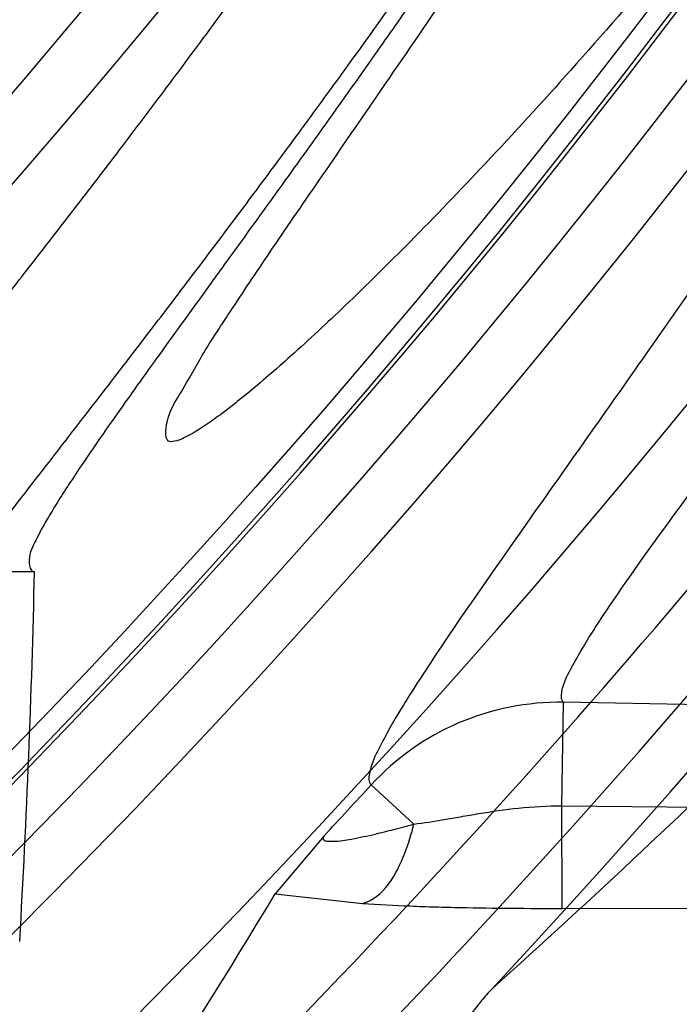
# Model space of a CAD drawing. Header units: millimetres. Extents: x 0 to 297, y 0 to 210.
# Tile 31 of 256: x 141.6866 to 141.7331, y 90.4226 to 90.492. Entities that reach past the tile are written whole.
import ezdxf

# ---------------------------------------------------------------- set-up
doc = ezdxf.new("R2010")
doc.units = ezdxf.units.MM
doc.header["$LTSCALE"] = 16.335
doc.layers.get('0').update_dxf_attribs({"linetype": 'CONTINUOUS'})
for name, color, linetype in [('01_GLOBAL', 7, 'CONTINUOUS'), ('INTFCLR_1', 7, 'CONTINUOUS'), ('INTFCLR_144815', 7, 'CONTINUOUS')]:
    doc.layers.add(name, color=color, linetype=linetype)

msp = doc.modelspace()

# ---------------------------------------------------------------- linework, layer by layer
at = {"color": 7, "linetype": 'Continuous'}
msp.add_circle((142.5788034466, 92.2083412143), 3.42, dxfattribs=at)
at = {"color": 9, "linetype": 'Continuous'}
msp.add_arc((142.5788034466, 92.2083412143), 3.3761688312, 182.9674534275, 267.0325465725, dxfattribs=at)
at = {"layer": '01_GLOBAL', "color": 7, "linetype": 'Continuous'}
msp.add_circle((142.5788034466, 92.2083412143), 3.465, dxfattribs=at)
at = {"layer": 'INTFCLR_1', "color": 6, "linetype": 'Continuous'}
for radius in [0.5431065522, 0.5161422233]:
    msp.add_arc((141.273551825, 90.84008959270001), radius, 270, 90.00000002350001, dxfattribs=at)
for points, knots in [([(141.6277114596, 91.22708959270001), (141.62722335, 91.22708959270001), (141.6272941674, 91.2251154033), (141.6286240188, 91.2237135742), (141.6303773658, 91.2209404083), (141.6330579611, 91.2176754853), (141.636536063, 91.21338186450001), (141.6409148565, 91.2081556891), (141.6460561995, 91.2020006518), (141.6515635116, 91.19533394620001), (141.6570035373, 91.1886267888), (141.6620669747, 91.18224014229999), (141.6667156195, 91.1762455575), (141.6709428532, 91.17066993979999), (141.6747632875, 91.16552206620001), (141.678203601, 91.1607902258), (141.6812975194, 91.15645408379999), (141.684076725, 91.1524886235), (141.6865629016, 91.14888322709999), (141.6887839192, 91.1456142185), (141.6907670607, 91.14265455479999), (141.6925435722, 91.139969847), (141.6941233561, 91.1375556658), (141.6955259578, 91.1353899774), (141.6967707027, 91.1334503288), (141.6978866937, 91.13169669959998), (141.6988796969, 91.1301244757), (141.6997620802, 91.12871811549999), (141.7005836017, 91.12740101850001), (141.7014128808, 91.12606327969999), (141.7023097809, 91.1246072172), (141.7032931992, 91.12299941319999), (141.7043734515, 91.121219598), (141.7055619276, 91.1192446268), (141.706875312, 91.1170411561), (141.7083246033, 91.11458304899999), (141.7099237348, 91.11183694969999), (141.7116817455, 91.10877663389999), (141.7136163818, 91.10535704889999), (141.7157436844, 91.1015316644), (141.7180830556, 91.0972414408), (141.7206593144, 91.0924115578), (141.7234900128, 91.0869698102), (141.726590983, 91.0808326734), (141.7299816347, 91.0738979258), (141.7336899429, 91.06602274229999), (141.7377398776, 91.05703497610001), (141.7421529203, 91.0467148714), (141.7469453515, 91.0347982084), (141.7521299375, 91.02090744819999), (141.7576364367, 91.0047235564), (141.7631009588, 90.9866925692), (141.7681397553, 90.9675743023), (141.7724835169, 90.948235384), (141.7760959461, 90.928843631), (141.7789762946, 90.9094758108), (141.7811396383, 90.8901288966), (141.78259316, 90.8708485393), (141.7833500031, 90.85161596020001), (141.7834187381, 90.8324615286), (141.782807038, 90.8133676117), (141.7815194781, 90.7943366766), (141.7795595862, 90.7753839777), (141.7769236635, 90.75647136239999), (141.7736112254, 90.7376240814), (141.7696058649, 90.7188012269), (141.7649044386, 90.700026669), (141.7595680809, 90.6815608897), (141.7539109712, 90.6643011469), (141.7483372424, 90.6489785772), (141.7431614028, 90.6358921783), (141.7384031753, 90.6246472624), (141.7340415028, 90.6149110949), (141.7300563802, 90.60642995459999), (141.7264192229, 90.5989959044), (141.7231040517, 90.5924542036), (141.7200858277, 90.5866790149), (141.7173473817, 90.581575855), (141.7148681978, 90.57706222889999), (141.7126227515, 90.5730569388), (141.7105887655, 90.5694929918), (141.7087453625, 90.56631374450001), (141.7070795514, 90.563481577), (141.705579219, 90.560962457), (141.7042282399, 90.55871863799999), (141.7030062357, 90.55670860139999), (141.701896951, 90.554899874), (141.7008702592, 90.5532389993), (141.6998448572, 90.5515926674), (141.698741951, 90.54983502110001), (141.697495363, 90.547864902), (141.6960930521, 90.5456696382), (141.6945138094, 90.5432229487), (141.6927331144, 90.5404962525), (141.6907308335, 90.5374685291), (141.6884841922, 90.5341192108), (141.6859642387, 90.5304209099), (141.6831423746, 90.52634758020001), (141.6799866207, 90.5218758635), (141.6764721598, 90.51699345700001), (141.6725652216, 90.5116795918), (141.668231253, 90.50591584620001), (141.6634587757, 90.49971750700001), (141.6582464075, 90.493104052), (141.6526341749, 90.48615232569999), (141.646910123, 90.4792048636), (141.6415439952, 90.4727739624), (141.6369559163, 90.4673043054), (141.633315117, 90.4628207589), (141.6305101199, 90.4594209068), (141.6286771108, 90.45653647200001), (141.6273060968, 90.45510292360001), (141.6272194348, 90.45308959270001), (141.6277114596, 90.45308959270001)], [0, 0, 0, 0, 0.0017146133, 0.0041239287, 0.0077631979, 0.0127375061, 0.019147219, 0.0271011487, 0.0367138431, 0.0473099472, 0.0574795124, 0.0670486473, 0.07593967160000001, 0.0841262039, 0.0916267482, 0.0984583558, 0.1046766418, 0.1103381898, 0.1154683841, 0.1200606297, 0.1242209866, 0.1279830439, 0.1313690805, 0.1343557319, 0.1370466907, 0.1394649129, 0.141657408, 0.1435788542, 0.1452969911, 0.147110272, 0.1491076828, 0.1513042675, 0.1537308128, 0.1564212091, 0.1594011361, 0.1627417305, 0.1664450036, 0.1705638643, 0.1751393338, 0.1802462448, 0.1859394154, 0.1923045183, 0.1994748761, 0.2074861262, 0.2164579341, 0.2265900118, 0.2380620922, 0.2510852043, 0.2660147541, 0.2831767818, 0.3031618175, 0.3260557, 0.3493456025, 0.3725974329, 0.3956655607, 0.4186206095, 0.4413650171, 0.4640353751, 0.4865253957, 0.5089623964, 0.531306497, 0.5536180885, 0.5759523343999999, 0.598223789, 0.6206818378, 0.6431588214, 0.6658101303, 0.6886542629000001, 0.710664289, 0.7296002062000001, 0.7459208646, 0.7600932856, 0.7724882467, 0.7833944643, 0.793008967, 0.8015592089, 0.8091555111, 0.8158987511, 0.8219029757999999, 0.8272448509, 0.832028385, 0.8363175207, 0.8401542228, 0.8435703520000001, 0.8466171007, 0.8493545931, 0.8518335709, 0.8540704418, 0.8562135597, 0.8586467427, 0.8613594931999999, 0.864403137, 0.8677972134, 0.87158895, 0.8758429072, 0.8805481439, 0.8857559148, 0.8915631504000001, 0.8979547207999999, 0.9049814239, 0.9126947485, 0.9211229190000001, 0.9303127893, 0.9401736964, 0.9507020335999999, 0.9616958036, 0.9717974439, 0.9801138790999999, 0.9868020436, 0.9920080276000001, 0.9957951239, 0.9982716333, 1, 1, 1, 1]), ([(141.6277114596, 90.45308959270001), (141.628171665, 90.45308959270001), (141.6293857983, 90.4535584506), (141.6315047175, 90.4546851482), (141.6344755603, 90.4566024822), (141.6382959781, 90.45932618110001), (141.6430293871, 90.46297042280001), (141.6486619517, 90.46758769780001), (141.6548706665, 90.47298156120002), (141.6611699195, 90.47874448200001), (141.6671157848, 90.4844418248), (141.6725640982, 90.4898702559), (141.6775235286, 90.49499331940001), (141.6820174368, 90.4997851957), (141.6860792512, 90.50424019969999), (141.6897364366, 90.50835687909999), (141.6930192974, 90.51213812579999), (141.695970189, 90.5156093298), (141.6986132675, 90.51877794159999), (141.7009775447, 90.5216603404), (141.7030883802, 90.5242738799), (141.7049778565, 90.526646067), (141.7066938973, 90.528827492), (141.7083843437, 90.53100071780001), (141.7101852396, 90.53334413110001), (141.7120971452, 90.53586602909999), (141.7139888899, 90.53839686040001), (141.7158471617, 90.5409158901), (141.7177807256, 90.5435730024), (141.719921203, 90.54655873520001), (141.7223135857, 90.5499520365), (141.7249869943, 90.55381783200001), (141.7279695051, 90.558226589), (141.7312859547, 90.56325135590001), (141.7349620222, 90.56898214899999), (141.739037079, 90.5755449), (141.7435494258, 90.58308452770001), (141.7485344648, 90.591778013), (141.7540294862, 90.6018595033), (141.760066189, 90.61360340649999), (141.766684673, 90.62742065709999), (141.7737557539, 90.64350792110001), (141.780825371, 90.6613597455), (141.7874356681, 90.68018148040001), (141.7933066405, 90.6992600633), (141.7983875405, 90.71840914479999), (141.8026952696, 90.7376081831), (141.8062277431, 90.7567556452), (141.8090134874, 90.77590353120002), (141.811058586, 90.7949702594), (141.8123825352, 90.81398619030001), (141.8129971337, 90.83293247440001), (141.8129122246, 90.8518123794), (141.8121342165, 90.87063713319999), (141.8106673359, 90.8893947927), (141.8085112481, 90.9080934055), (141.8056642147, 90.9267302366), (141.8021262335, 90.9452767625), (141.7978831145, 90.9637745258), (141.7929277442, 90.9822003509), (141.7872355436, 91.0005755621), (141.7808222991, 91.0188067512), (141.7739442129, 91.03620618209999), (141.7670434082, 91.0519657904), (141.7605810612, 91.0655293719), (141.7546880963, 91.07706645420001), (141.7493295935, 91.08696962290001), (141.7444701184, 91.0955139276), (141.7400702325, 91.1029297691), (141.7360941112, 91.1093927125), (141.7325006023, 91.1150506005), (141.7292596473, 91.12001098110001), (141.726339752, 91.12437206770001), (141.7237187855, 91.128203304), (141.7213647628, 91.13157857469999), (141.7192605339, 91.1345456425), (141.717372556, 91.1371689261), (141.7156764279, 91.13949490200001), (141.7140548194, 91.1416921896), (141.7123690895, 91.1439503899), (141.7105117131, 91.1464071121), (141.7085985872, 91.1489024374), (141.7066793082, 91.1513715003), (141.7047357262, 91.15383994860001), (141.7026024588, 91.1565116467), (141.7002196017, 91.15944934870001), (141.69755058, 91.1626834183), (141.6945697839, 91.1662275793), (141.6912418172, 91.1701004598), (141.6875371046, 91.1743119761), (141.6834171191, 91.178874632), (141.6788518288, 91.1837864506), (141.6738154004, 91.18903530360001), (141.6682758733, 91.1946010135), (141.6622344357, 91.2004349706), (141.6557918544, 91.2063757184), (141.6493931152, 91.21197413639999), (141.6435362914, 91.2168073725), (141.6386043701, 91.22062540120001), (141.6346411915, 91.223465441), (141.6315795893, 91.22545094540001), (141.6294126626, 91.22660901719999), (141.6281767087, 91.22708959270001), (141.6277114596, 91.22708959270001)], [0, 0, 0, 0, 0.0015510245, 0.0042404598, 0.008161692, 0.0134191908, 0.0200669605, 0.0282845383, 0.0379646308, 0.04778133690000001, 0.0570562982, 0.0657163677, 0.0737008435, 0.0810864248, 0.08785639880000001, 0.09401872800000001, 0.09964461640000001, 0.1047327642, 0.1093734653, 0.1135510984, 0.1172970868, 0.1206958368, 0.1237721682, 0.1266512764, 0.1299751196, 0.1337328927, 0.1373171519, 0.1406241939, 0.1442827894, 0.1483924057, 0.1530055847, 0.1582756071, 0.1642330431, 0.1709447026, 0.1785661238, 0.1871788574, 0.1969791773, 0.2081785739, 0.2209513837, 0.2356728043, 0.2526768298, 0.2725784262, 0.2948857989, 0.3173719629, 0.3397942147, 0.362144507, 0.3841260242, 0.4060931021, 0.4277499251, 0.4493238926, 0.4707068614, 0.4919794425, 0.5131973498, 0.5343237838, 0.5554641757, 0.5765947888, 0.5977467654, 0.6189899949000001, 0.6402145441, 0.6616941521, 0.6832817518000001, 0.7050322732, 0.7268136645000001, 0.7463228, 0.7630041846, 0.7774428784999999, 0.7899800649, 0.8009502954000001, 0.8105690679, 0.8190401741, 0.8265233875, 0.8331581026, 0.8390096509, 0.8442114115, 0.8488026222, 0.8528784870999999, 0.8564706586, 0.8596954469, 0.8625805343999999, 0.8656744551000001, 0.8691928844, 0.8729603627, 0.8762716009, 0.879732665, 0.8835489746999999, 0.8877941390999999, 0.8924809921, 0.8976810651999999, 0.9034017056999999, 0.9096904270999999, 0.916584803, 0.9241199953, 0.932290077, 0.9411002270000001, 0.9505839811, 0.960593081, 0.9706330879, 0.9792338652, 0.9861845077, 0.991642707, 0.9956806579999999, 0.9984319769, 1, 1, 1, 1])]:
    msp.add_open_spline(points, degree=3, knots=knots, dxfattribs=at)
at = {"layer": 'INTFCLR_1', "color": 9, "linetype": 'Continuous'}
for points, knots in [([(141.7274621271, 91.00790684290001), (141.7315912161, 90.9961048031), (141.7390893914, 90.97185256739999), (141.7462276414, 90.94067982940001), (141.7497519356, 90.91986040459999), (141.7511690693, 90.91003879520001), (141.7520562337, 90.903430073), (141.7542266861, 90.88522496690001), (141.7563129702, 90.8552042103), (141.7560193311, 90.8250769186), (141.75492511, 90.80665849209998), (141.7544248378, 90.79993719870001), (141.7535799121, 90.7899339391), (141.7512498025, 90.76863348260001), (141.7458257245, 90.73651859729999), (141.7391945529, 90.7098498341), (141.7346932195, 90.69454437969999), (141.7328673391, 90.6885424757), (141.7295794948, 90.67824709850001), (141.7226337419, 90.6583743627), (141.7115361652, 90.63128552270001), (141.7001192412, 90.60802526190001), (141.6927555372, 90.5944485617), (141.6900841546, 90.589659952), (141.6861147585, 90.582673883), (141.6775648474, 90.56827510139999), (141.6639972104, 90.5475548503), (141.6473654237, 90.5249373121), (141.6353721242, 90.510182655), (141.6284582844, 90.5020841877), (141.6258517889, 90.4990615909), (141.6214530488, 90.49403413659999), (141.6133270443, 90.48498786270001), (141.6044845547, 90.4755649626), (141.5965053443, 90.4672222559), (141.5917239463, 90.4622035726), (141.5879282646, 90.458105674), (141.5854794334, 90.455268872), (141.5841304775, 90.4534756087), (141.5835709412, 90.4525240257), (141.5832318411, 90.4518413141), (141.5833749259, 90.4509528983), (141.5852684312, 90.45133920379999), (141.5873513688, 90.45233756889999), (141.5911230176, 90.4543766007), (141.5947207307, 90.45666834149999), (141.5976748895, 90.4586369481), (141.5995705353, 90.45994039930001), (141.602756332, 90.46217006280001), (141.6078515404, 90.4659004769), (141.6149715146, 90.47143524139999), (141.62561538, 90.4801941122), (141.6351418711, 90.48873792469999), (141.6434777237, 90.4967321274), (141.649452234, 90.502628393), (141.6602195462, 90.51373015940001), (141.6755659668, 90.5310421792), (141.6935858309, 90.5540599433), (141.7064887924, 90.5729162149), (141.7141583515, 90.5851797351), (141.7169899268, 90.589838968), (141.721250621, 90.59698783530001), (141.7303494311, 90.61303956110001), (141.743335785, 90.63909440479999), (141.7522698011, 90.66086912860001), (141.7564146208, 90.6721475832)], [0, 0, 0, 0, 0.0419354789, 0.08505031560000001, 0.1071497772, 0.1127379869, 0.1183317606, 0.1295131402, 0.1742263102, 0.2191466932, 0.230445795, 0.2361065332, 0.241751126, 0.2641147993, 0.3079545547, 0.3508736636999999, 0.3561840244, 0.3614616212, 0.3719139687, 0.3924297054, 0.4320526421, 0.4700131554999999, 0.4792642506, 0.483852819, 0.4884035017, 0.5062126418, 0.5400088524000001, 0.5714206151, 0.6003317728, 0.6037560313, 0.6071340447, 0.6137178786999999, 0.6261602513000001, 0.6479155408, 0.6570536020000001, 0.6648783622, 0.6711643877, 0.6757843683, 0.6774462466, 0.6786751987, 0.6794900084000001, 0.6799813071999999, 0.6813020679, 0.6842478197, 0.6888651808, 0.6950795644, 0.6987591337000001, 0.70073729, 0.7027989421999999, 0.7117993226, 0.7219139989, 0.7330405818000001, 0.7580265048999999, 0.7648041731, 0.7717766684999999, 0.7861782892, 0.816667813, 0.8493175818, 0.8841610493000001, 0.8932352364, 0.8978283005, 0.9024468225, 0.9211469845, 0.9596997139, 1, 1, 1, 1]), ([(141.5894748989, 90.4530895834), (141.5892979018, 90.4530896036), (141.5888645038, 90.453175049), (141.5888868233, 90.45395412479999), (141.5893505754, 90.4547556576), (141.5901524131, 90.4559470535), (141.5913747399, 90.4574296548), (141.5929802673, 90.4592514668), (141.5949656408, 90.4613878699), (141.5971947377, 90.4637206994), (141.5996190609, 90.4662163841), (141.6031782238, 90.46985252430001), (141.6105296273, 90.4773399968), (141.6195432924, 90.486704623), (141.6278287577, 90.4956995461), (141.6323134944, 90.500698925), (141.6349707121, 90.50370456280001), (141.642015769, 90.5117541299), (141.6542358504, 90.5264206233), (141.6711890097, 90.54891642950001), (141.6850238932, 90.56953556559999), (141.6937443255, 90.58386952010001), (141.6977917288, 90.5908225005), (141.7005148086, 90.5955870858), (141.7080176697, 90.6090898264), (141.7196527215, 90.63222718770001), (141.7309710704, 90.65919529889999), (141.7380553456, 90.6789827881), (141.7414080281, 90.689232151), (141.74326968, 90.6952065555), (141.7478571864, 90.7104352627), (141.754617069, 90.7369742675), (141.7601493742, 90.7689508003), (141.7625257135, 90.7901596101), (141.7633872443, 90.80011831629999), (141.7638973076, 90.8068091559), (141.7650129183, 90.8251434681), (141.7653124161, 90.8551382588), (141.7631848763, 90.8850242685), (141.7609722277, 90.9031442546), (141.7600677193, 90.9097228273), (141.758622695, 90.9195008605), (141.7550282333, 90.9402318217), (141.7477475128, 90.9712699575), (141.7401050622, 90.9953997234), (141.7358975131, 91.00714062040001)], [0, 0, 0, 0, 0.0008731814, 0.0017184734, 0.0032338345, 0.0055641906, 0.008732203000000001, 0.0127298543, 0.0175349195, 0.0231216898, 0.028646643, 0.0346996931, 0.0482229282, 0.0804128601, 0.09881585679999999, 0.1085510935, 0.1135452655, 0.1186072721, 0.1613234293, 0.207686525, 0.2575125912, 0.2837456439, 0.2904463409, 0.297201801, 0.3108185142, 0.3666506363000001, 0.4248611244, 0.4549770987, 0.470314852, 0.4780577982, 0.4858479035, 0.548777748, 0.6130125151, 0.6457681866, 0.6540348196, 0.6623247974, 0.6788712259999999, 0.7446474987, 0.8101274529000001, 0.8265054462, 0.8346996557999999, 0.8428862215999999, 0.8752668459, 0.9384715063, 1, 1, 1, 1]), ([(141.7649089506, 90.6730772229), (141.7606921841, 90.6618533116), (141.7516012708, 90.6401818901), (141.7383996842, 90.6142741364), (141.729153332, 90.5983162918), (141.7248221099, 90.59120649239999), (141.7219426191, 90.5865709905), (141.7141390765, 90.5743632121), (141.7010108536, 90.5555935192), (141.682686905, 90.5326915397), (141.6670865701, 90.5154692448), (141.6561431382, 90.5044244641), (141.6500687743, 90.4985557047), (141.641588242, 90.49059314), (141.6318993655, 90.48208461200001), (141.6210804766, 90.47336316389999), (141.6138416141, 90.46784859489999), (141.6086624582, 90.4641311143), (141.6054252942, 90.4619084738), (141.6034970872, 90.4606082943), (141.6005042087, 90.4586453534), (141.596782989, 90.4563489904), (141.5933015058, 90.45442830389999), (141.5910052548, 90.45342592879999), (141.589904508, 90.45308953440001), (141.5894748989, 90.4530895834)], [0, 0, 0, 0, 0.1254315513, 0.2455803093, 0.303919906, 0.3183349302, 0.3326730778, 0.3610075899, 0.4699051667, 0.5720939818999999, 0.66765685, 0.7128428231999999, 0.7347306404, 0.7560139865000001, 0.8345380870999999, 0.8695395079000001, 0.9013775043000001, 0.9297258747, 0.9362221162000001, 0.9424563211, 0.9540556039, 0.9736565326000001, 0.9882336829, 0.9955056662, 1, 1, 1, 1])]:
    msp.add_open_spline(points, degree=3, knots=knots, dxfattribs=at)
at = {"layer": 'INTFCLR_144815', "color": 6, "linetype": 'Continuous'}
for p, q in [((141.6367999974, 90.45308959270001), (141.6876600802, 90.45308959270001)), ((141.7080746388, 90.43446192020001), (141.7046250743, 90.430356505))]:
    msp.add_line(p, q, dxfattribs=at)
at = {"layer": 'INTFCLR_144815', "color": 9, "linetype": 'Continuous'}
for p, q in [((141.7248325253, 90.4365594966), (141.7249601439, 90.4438689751)), ((141.9742295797, 90.43951694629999), (141.724960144, 90.4438689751)), ((141.7113926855, 90.4380457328), (141.7144009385, 90.4352834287)), ((141.7248619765, 90.42933091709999), (141.724832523, 90.4365594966)), ((141.7248325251, 90.4365594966), (141.961963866, 90.43458742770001)), ((141.7046251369, 90.4303564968), (141.710783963, 90.42968917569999)), ((141.7248619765, 90.42933091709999), (141.9469818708, 90.4295083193))]:
    msp.add_line(p, q, dxfattribs=at)
at = {"layer": 'INTFCLR_144815', "color": 6, "linetype": 'Continuous'}
for radius in [0.5743020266, 0.5472855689]:
    msp.add_circle((141.273551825, 90.84008959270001), radius, dxfattribs=at)
for radius, start, end in [(0.7917112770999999, 313.9937911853, 154.5150993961), (0.7647112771, 312.9543589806, 154.5144414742), (0.73941501, 282.2440355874, 71.2863570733), (0.5949342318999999, 45.0000000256, 314.9999999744), (0.5938695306, 44.999999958, 315.000000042), (0.5930090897, 44.99999997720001, 315.0000000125), (0.5834285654, 308.490992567, 51.50900743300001), (0.6104450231, 316.9838592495, 43.0161407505), (0.5760164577, 313.9992414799, 46.00075850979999), (0.5361020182, 295.6072723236, 334.3927276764), (0.5090855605, 297.0737153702, 332.9262846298), (0.6020735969, 314.9016631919, 323.3180519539)]:
    msp.add_arc((141.273551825, 90.84008959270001), radius, start, end, dxfattribs=at)
at = {"layer": 'INTFCLR_144815', "color": 9, "linetype": 'Continuous'}
for centre, radius, start, end in [((141.273551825, 90.84008959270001), 0.7345008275, 292.4997540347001, 54.0964566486), ((141.2735550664, 90.84009111), 0.6625959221, 292.4997540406, 54.09645665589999), ((141.2735749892, 90.84009512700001), 0.6513931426, 311.2505121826, 48.7494878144), ((141.2735518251, 90.84008959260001), 0.5937131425, 314.0862202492, 45.9137797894), ((141.273551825, 90.84008959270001), 0.5795156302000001, 313.8592910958, 46.1407088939), ((141.273551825, 90.84008959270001), 0.5757241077, 314.0319604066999, 45.9680396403), ((141.273551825, 90.84008959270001), 0.7495956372, 203.8266800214, 313.0809380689), ((141.273551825, 90.84008959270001), 0.7585963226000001, 203.8278898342, 312.5732768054), ((141.273551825, 90.84008959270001), 0.7855942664, 203.8266800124, 319.1799903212), ((141.2735518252, 90.8400895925), 0.6069137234, 314.7125410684, 323.1719395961), ((141.2695828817, 90.9241527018), 0.6732639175, 311.9772585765, 316.8660505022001), ((141.2735518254, 90.84008959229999), 0.6518520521, 313.0638327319, 323.1640956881), ((141.2735518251, 90.84008959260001), 0.6545224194, 309.832493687, 323.1675063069), ((141.7246515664, 90.42587096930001), 0.0180006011, 89.01775294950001, 137.4407735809), ((141.2735517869, 90.84008962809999), 0.5944274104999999, 316.9697868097, 317.4405449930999)]:
    msp.add_arc(centre, radius, start, end, dxfattribs=at)
at = {"layer": 'INTFCLR_144815', "color": 6, "linetype": 'Continuous'}
for centre, major_axis, ratio, start_param, end_param in [((141.273551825, 90.4698695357), (0, 0.5556123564), 0.7456587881, -1.6480224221, -1.6010017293), ((141.273551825, 90.7073255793), (0, 0.5246426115), 0.9674516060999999, -2.2743411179, -2.1269453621)]:
    msp.add_ellipse(centre, major_axis=major_axis, ratio=ratio, start_param=start_param, end_param=end_param, dxfattribs=at)
for points, knots in [([(141.6746009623, 90.43958975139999), (141.6743294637, 90.43959473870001), (141.6739346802, 90.44051627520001), (141.6745467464, 90.4413356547), (141.6750158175, 90.4423304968), (141.6756162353, 90.44328992), (141.6763427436, 90.4444157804), (141.6772268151, 90.4456987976), (141.6782605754, 90.44714833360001), (141.6794495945, 90.44876833), (141.6807951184, 90.4505653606), (141.6822994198, 90.4525454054), (141.6839649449, 90.45471611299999), (141.6857956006, 90.45708743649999), (141.6877946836, 90.4596693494), (141.6899625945, 90.4624689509), (141.6922956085, 90.46548894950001), (141.6947877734, 90.46873001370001), (141.6974360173, 90.4721973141), (141.7002434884, 90.4759050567), (141.7032142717, 90.479869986), (141.7063442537, 90.4840993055), (141.7096232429, 90.48859288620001), (141.7130388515, 90.4933481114), (141.7165811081, 90.4983662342), (141.7202374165, 90.50364521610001), (141.7239937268, 90.50918105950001), (141.7278347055, 90.5149677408), (141.731743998, 90.52099726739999), (141.735704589, 90.5272598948), (141.7396991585, 90.53374437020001), (141.7437104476, 90.540438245), (141.7477216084, 90.5473282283), (141.7517165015, 90.5544005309), (141.7556799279, 90.56164117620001), (141.7595977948, 90.56903626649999), (141.7634572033, 90.57657217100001), (141.767246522, 90.5842357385), (141.7709553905, 90.5920144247), (141.7745746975, 90.5998964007), (141.7780965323, 90.60787062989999), (141.7815140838, 90.6159268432), (141.7848215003, 90.6240554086), (141.7880144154, 90.63224886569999), (141.7910827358, 90.6404831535), (141.7940232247, 90.64874868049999), (141.7968372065, 90.6570474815), (141.7995279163, 90.6653897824), (141.8020958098, 90.6737784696), (141.8045374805, 90.68220316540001), (141.8068514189, 90.6906590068), (141.8090350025, 90.6991353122), (141.811086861, 90.7076240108), (141.8130074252, 90.7161235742), (141.8147973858, 90.72463376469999), (141.8164574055, 90.7331545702), (141.8179878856, 90.74168503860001), (141.8193889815, 90.750222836), (141.8206608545, 90.75876512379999), (141.8218038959, 90.7673101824), (141.8228186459, 90.77585753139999), (141.8237055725, 90.7844065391), (141.8244651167, 90.7929567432), (141.8250976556, 90.80150752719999), (141.8256035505, 90.8100588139), (141.825983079, 90.8186102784), (141.8262364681, 90.8271620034), (141.8263638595, 90.8357137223), (141.8263653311, 90.8442655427), (141.8262408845, 90.8528172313), (141.825990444, 90.8613689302), (141.8256138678, 90.8699203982), (141.8251109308, 90.8784716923), (141.8244813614, 90.887022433), (141.8237248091, 90.89557247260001), (141.8228408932, 90.9041213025), (141.821829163, 90.912668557), (141.8206891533, 90.9212135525), (141.8194203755, 90.92975547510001), (141.8180223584, 90.9382932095), (141.8164946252, 90.9468255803), (141.8148367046, 90.9553513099), (141.8130483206, 90.963868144), (141.8111294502, 90.9723729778), (141.8090801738, 90.9808627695), (141.8069004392, 90.98933536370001), (141.8045900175, 90.9977893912), (141.8021489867, 91.00622242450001), (141.7995780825, 91.01463013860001), (141.7968786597, 91.02300697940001), (141.794052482, 91.0313470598), (141.7911015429, 91.0396447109), (141.7880284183, 91.0478935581), (141.7848363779, 91.0560864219), (141.7815294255, 91.0642154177), (141.7781123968, 91.07227190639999), (141.7745910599, 91.08024645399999), (141.7709722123, 91.0881288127), (141.7672637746, 91.0959079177), (141.7634748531, 91.1035719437), (141.7596157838, 91.11110838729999), (141.7556981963, 91.11850409), (141.7517349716, 91.12574544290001), (141.7477402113, 91.1328185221), (141.7437291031, 91.139709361), (141.7397177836, 91.14640416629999), (141.7357230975, 91.1528896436), (141.7317622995, 91.15915334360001), (141.7278527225, 91.165183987), (141.7240113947, 91.17097180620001), (141.7202546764, 91.17650879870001), (141.7165979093, 91.18178892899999), (141.7130551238, 91.18680822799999), (141.7096387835, 91.1915648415), (141.7063596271, 91.1960589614), (141.7032265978, 91.2002926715), (141.7002468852, 91.2042696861), (141.6974259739, 91.20799513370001), (141.6947677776, 91.2114752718), (141.6922747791, 91.2147172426), (141.689948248, 91.21772876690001), (141.6877884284, 91.2205179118), (141.6857947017, 91.2230929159), (141.6839658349, 91.225461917), (141.6823001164, 91.22763286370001), (141.6807955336, 91.2296132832), (141.6794499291, 91.23141037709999), (141.6782609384, 91.2330304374), (141.6772266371, 91.234480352), (141.6763438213, 91.235762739), (141.6756133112, 91.23689083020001), (141.6750243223, 91.237843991), (141.6745991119, 91.2386960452), (141.6741632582, 91.23944360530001), (141.6741898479, 91.240581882), (141.6746009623, 91.240589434)], [0, 0, 0, 0, 0.0009311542, 0.0023661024, 0.0034197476, 0.004708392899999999, 0.006238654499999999, 0.0080169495, 0.0100497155, 0.0123440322, 0.0149074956, 0.0177478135, 0.0208710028, 0.0242896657, 0.0280205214, 0.0320682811, 0.0364316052, 0.0411066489, 0.04608797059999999, 0.0513925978, 0.0570544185, 0.0630770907, 0.069434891, 0.0761294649, 0.08315356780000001, 0.09049758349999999, 0.0981493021, 0.1060937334, 0.1143137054, 0.1227901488, 0.1315025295, 0.1404294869, 0.1495493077, 0.1588404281, 0.1682819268, 0.1778537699, 0.1875370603, 0.197314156, 0.207168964, 0.217086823, 0.2270545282, 0.2370604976, 0.2470942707, 0.2571461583, 0.2672135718, 0.2772260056, 0.2872285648, 0.2972614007, 0.3072826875, 0.3173107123, 0.3273382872, 0.3373435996, 0.3473246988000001, 0.3572841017, 0.367223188, 0.3771444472, 0.387051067, 0.3969410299, 0.4068119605, 0.4166652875, 0.4265028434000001, 0.4363264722, 0.4461370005, 0.4559367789, 0.4657270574, 0.4755104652, 0.4852884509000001, 0.4950636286, 0.5048374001, 0.5146124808, 0.5243903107, 0.5341735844, 0.5439637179, 0.5537632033, 0.5635732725, 0.5733961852, 0.5832332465, 0.5930862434, 0.6029564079, 0.6128446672, 0.6227518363, 0.6326790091, 0.6426268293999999, 0.6525927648, 0.6625749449, 0.6725742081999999, 0.6825911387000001, 0.6926266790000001, 0.7026779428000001, 0.7127386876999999, 0.7228052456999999, 0.7328732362, 0.7429368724, 0.7529895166, 0.7630233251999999, 0.7730292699, 0.7829971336, 0.7929151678, 0.8027701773, 0.8125475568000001, 0.8222311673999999, 0.8318035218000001, 0.8412455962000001, 0.8505374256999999, 0.8596580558, 0.8685859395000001, 0.8772993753, 0.8857769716, 0.8939982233, 0.9019439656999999, 0.9095970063, 0.9169424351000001, 0.9239679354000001, 0.9306640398, 0.9370242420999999, 0.9430448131, 0.9487246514, 0.9540648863, 0.9590688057, 0.9637413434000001, 0.9680887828, 0.9721183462, 0.9758379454, 0.9792560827, 0.9823810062, 0.9852211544, 0.9877847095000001, 0.9900792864, 0.992112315, 0.993890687, 0.995421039, 0.9967097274, 0.9977633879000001, 0.9985900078, 1, 1, 1, 1]), ([(141.6876600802, 91.22708959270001), (141.6873876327, 91.22708959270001), (141.6869901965, 91.2261607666), (141.6875708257, 91.2253271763), (141.6880138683, 91.224310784), (141.6885845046, 91.22333053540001), (141.6892758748, 91.22218000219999), (141.6901180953, 91.2208688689), (141.6911032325, 91.2193879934), (141.6922361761, 91.21773389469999), (141.693517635, 91.2159004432), (141.6949495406, 91.213881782), (141.696533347, 91.21167127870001), (141.6982702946, 91.2092621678), (141.7001613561, 91.20664723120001), (141.702206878, 91.20381933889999), (141.7044067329, 91.2007711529), (141.7067598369, 91.1974957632), (141.7092643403, 91.193986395), (141.7119171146, 91.1902371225), (141.7147138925, 91.18624270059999), (141.7176489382, 91.1819990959), (141.7207150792, 91.1775035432), (141.7239035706, 91.17275489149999), (141.7272041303, 91.1677537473), (141.7306050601, 91.1625025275), (141.7340933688, 91.1570055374), (141.737654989, 91.1512689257), (141.7412750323, 91.1453005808), (141.7449380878, 91.1391099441), (141.7486285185, 91.1327077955), (141.7523307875, 91.12610594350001), (141.7560297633, 91.1193168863), (141.759710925, 91.11235358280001), (141.7633605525, 91.10522919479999), (141.7669658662, 91.0979568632), (141.7705151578, 91.0905494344), (141.7739978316, 91.08301930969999), (141.7774044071, 91.0753783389), (141.7807265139, 91.06763769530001), (141.7839568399, 91.0598078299), (141.7870890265, 91.0518985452), (141.7901177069, 91.0439187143), (141.7930382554, 91.0358767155), (141.7958469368, 91.02777984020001), (141.7985405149, 91.0196351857), (141.8011165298, 91.0114486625), (141.8035728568, 91.0032261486), (141.8059080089, 90.9949723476), (141.8081207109, 90.9866920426), (141.8102101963, 90.97838888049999), (141.8121758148, 90.9700666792), (141.814017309, 90.9617281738), (141.8157344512, 90.95337641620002), (141.8173273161, 90.9450134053), (141.8187959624, 90.93664150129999), (141.8201406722, 90.9282620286), (141.8213616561, 90.9198768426), (141.8224592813, 90.9114868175), (141.823433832, 90.90309336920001), (141.8242856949, 90.8946969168), (141.8250151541, 90.8862985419), (141.8256225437, 90.8778984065), (141.8261081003, 90.8694973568), (141.8264720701, 90.8610953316), (141.826714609, 90.8526929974), (141.8268358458, 90.84429018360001), (141.8268358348, 90.8358874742), (141.8267145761, 90.82748467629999), (141.8264720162, 90.8190823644), (141.8261080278, 90.8106804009), (141.8256224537, 90.8022794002), (141.8250150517, 90.79387936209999), (141.8242855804, 90.78548105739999), (141.823433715, 90.7770847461), (141.8224591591, 90.7686913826), (141.8213615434, 90.7603015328), (141.8201405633, 90.7519164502), (141.818795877, 90.7435371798), (141.8173272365, 90.7351653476), (141.8157344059, 90.7268025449), (141.8140172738, 90.71845084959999), (141.8121758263, 90.7101125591), (141.8102102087, 90.7017903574), (141.8081207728, 90.6934873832), (141.805908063, 90.68520703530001), (141.8035729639, 90.67695340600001), (141.801116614, 90.66873079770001), (141.7985406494, 90.6605444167), (141.7958470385, 90.6523996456), (141.7930384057, 90.6443028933), (141.7901178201, 90.636260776), (141.7870891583, 90.6282809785), (141.7839569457, 90.6203716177), (141.7807266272, 90.6125417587), (141.7774045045, 90.60480106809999), (141.7739979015, 90.5971600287), (141.7705152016, 90.5896298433), (141.7669658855, 90.582222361), (141.7633605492, 90.5749499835), (141.759710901, 90.567825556), (141.7560297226, 90.56086222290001), (141.7523307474, 90.55407316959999), (141.748628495, 90.5474713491), (141.7449380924, 90.54106924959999), (141.7412750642, 90.5348786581), (141.737655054, 90.528910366), (141.7340934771, 90.5231738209), (141.7306052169, 90.5176769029), (141.7272043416, 90.5124257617), (141.7239038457, 90.50742470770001), (141.7207154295, 90.50267616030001), (141.7176493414, 90.4981806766), (141.7147143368, 90.4939371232), (141.7119175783, 90.4899427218), (141.7092648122, 90.4861934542), (141.7067603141, 90.4826840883), (141.7044071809, 90.4794086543), (141.702207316, 90.4763604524), (141.700161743, 90.4735324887), (141.6982706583, 90.47091752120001), (141.6965336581, 90.4685083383), (141.6949498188, 90.466297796), (141.6935178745, 90.4642790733), (141.6922363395, 90.462445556), (141.691103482, 90.4607914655), (141.6901178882, 90.4593103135), (141.6892769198, 90.45799983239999), (141.6885816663, 90.4568471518), (141.6880221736, 90.45587298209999), (141.6876198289, 90.4550040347), (141.6872095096, 90.4542385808), (141.687244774, 90.45308959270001), (141.6876600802, 90.45308959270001)], [0, 0, 0, 0, 0.0009748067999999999, 0.0024843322, 0.0035889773, 0.0049377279, 0.0065370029, 0.0083930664, 0.0105121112, 0.0129009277, 0.0155662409, 0.0185155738, 0.0217561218, 0.0252958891, 0.029142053, 0.0333024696, 0.0377835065, 0.0425919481, 0.0477324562, 0.0532095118, 0.059024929, 0.0651792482, 0.071670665, 0.0784946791, 0.0856442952, 0.09310988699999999, 0.1008792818, 0.1089378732, 0.1172690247, 0.1258543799, 0.1346742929, 0.1437082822, 0.1529356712, 0.1623360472, 0.1718891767, 0.1815756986, 0.1913773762, 0.2012771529, 0.211259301, 0.2213094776, 0.2314148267, 0.2415638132, 0.2517458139, 0.2619526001, 0.2721754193, 0.2824085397, 0.2926450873, 0.3028812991, 0.3131119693, 0.3233349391, 0.3335463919, 0.3437455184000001, 0.3539296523, 0.3640990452, 0.3742517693, 0.3843890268, 0.3945097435, 0.4046157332, 0.4147062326, 0.4247836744, 0.4348478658, 0.4449015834, 0.4549448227, 0.4649806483, 0.4750093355, 0.4850340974, 0.4950553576, 0.5050763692, 0.5150976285, 0.5251223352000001, 0.5351510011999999, 0.5451866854, 0.5552299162, 0.5652834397, 0.5753475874, 0.5854247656, 0.5955152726, 0.6056208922, 0.6157416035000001, 0.6258785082, 0.6360313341, 0.6462002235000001, 0.6563845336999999, 0.6665832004, 0.6767949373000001, 0.6870173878, 0.6972484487, 0.7074841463, 0.7177211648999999, 0.7279537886, 0.7381770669, 0.7483834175, 0.7585658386, 0.7687147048, 0.7788200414, 0.7888703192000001, 0.7988525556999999, 0.8087524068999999, 0.8185541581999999, 0.8282407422, 0.8377939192, 0.8471943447, 0.8564217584, 0.8654556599, 0.8742755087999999, 0.8828608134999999, 0.8911918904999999, 0.8992503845, 0.907019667, 0.9144851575, 0.9216346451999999, 0.9284584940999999, 0.9349497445, 0.9411040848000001, 0.9469194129, 0.9523964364, 0.9575370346, 0.9623454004, 0.9668266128, 0.9709869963, 0.9748333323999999, 0.9783730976, 0.9816137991, 0.9845631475, 0.9872286, 0.9896174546, 0.9917366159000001, 0.9935927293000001, 0.995192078, 0.9965408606, 0.9976455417, 0.9985140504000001, 1, 1, 1, 1]), ([(141.7908088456, 90.84008959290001), (141.7908088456, 90.8347762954), (141.7906525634, 90.8241438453), (141.7899491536, 90.80819781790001), (141.7887751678, 90.792251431), (141.7871271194, 90.776305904), (141.7850015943, 90.7603638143), (141.7823948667, 90.74442991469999), (141.7793016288, 90.72851142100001), (141.7757175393, 90.7126188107), (141.7716413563, 90.69676642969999), (141.7670698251, 90.680975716), (141.7620073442, 90.66527174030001), (141.7564585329, 90.64968729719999), (141.7504384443, 90.6342639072), (141.7439673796, 90.6190510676), (141.7370796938, 90.6041105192), (141.7298227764, 90.5895143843), (141.7222605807, 90.5753482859), (141.7144767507, 90.56170595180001), (141.7065733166, 90.54868759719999), (141.6986695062, 90.5363951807), (141.6908948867, 90.52492250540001), (141.6833811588, 90.5143467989), (141.6762501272, 90.5047200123), (141.6696044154, 90.4960626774), (141.6635210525, 90.4883676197), (141.6580483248, 90.4816035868), (141.6532152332, 90.4757176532), (141.649021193, 90.4706547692), (141.6454650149, 90.4663430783), (141.6425175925, 90.4627414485), (141.6401862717, 90.4597543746), (141.6383808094, 90.4574452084), (141.6372501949, 90.4555080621), (141.6363191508, 90.4544341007), (141.6364430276, 90.45308959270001), (141.6367999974, 90.45308959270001)], [0, 0, 0, 0, 0.0373969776, 0.0748305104, 0.1123278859, 0.1499208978, 0.1876426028, 0.2255106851, 0.2635438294, 0.3017616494, 0.3401610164, 0.3787310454, 0.4174490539, 0.4562752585, 0.4951477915, 0.5339633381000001, 0.5726158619, 0.6109244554, 0.6486768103, 0.6856239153, 0.7214601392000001, 0.7558561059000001, 0.7884730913, 0.8189949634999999, 0.8471589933, 0.8727898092, 0.8958085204, 0.9161981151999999, 0.9340282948, 0.9494114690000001, 0.9624736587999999, 0.9733586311, 0.9821878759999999, 0.9890812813, 0.9941468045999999, 0.9974875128, 1, 1, 1, 1]), ([(141.6617698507, 90.43958975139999), (141.6615040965, 90.4395945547), (141.6610997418, 90.4404830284), (141.6617182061, 90.44128424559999), (141.6621863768, 90.4422460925), (141.6627882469, 90.44317635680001), (141.6635160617, 90.44426775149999), (141.6644022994, 90.44551214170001), (141.6654390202, 90.4469186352), (141.6666320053, 90.4484912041), (141.6679824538, 90.45023614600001), (141.669492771, 90.4521593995), (141.6711648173, 90.4542676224), (141.6730004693, 90.45656791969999), (141.6750016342, 90.4590682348), (141.6771699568, 90.4617769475), (141.6795068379, 90.4647030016), (141.6820130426, 90.46785547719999), (141.6846888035, 90.4712437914), (141.6875331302, 90.47487687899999), (141.6905433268, 90.4787625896), (141.6937142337, 90.48290664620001), (141.6970382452, 90.4873125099), (141.700505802, 90.49198182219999), (141.7041058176, 90.4969147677), (141.7078256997, 90.50210988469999), (141.7116512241, 90.50756361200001), (141.7155666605, 90.51327013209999), (141.7195551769, 90.519221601), (141.723599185, 90.5254083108), (141.7276807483, 90.5318189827), (141.7317819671, 90.5384410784), (141.7358853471, 90.54526115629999), (141.7399741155, 90.5522652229), (141.7440324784, 90.55943906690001), (141.7480458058, 90.56676855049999), (141.7520007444, 90.57423984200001), (141.7558852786, 90.5818396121), (141.7596887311, 90.5895551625), (141.763401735, 90.5973745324), (141.7670161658, 90.6052865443), (141.7705250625, 90.6132808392), (141.7739225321, 90.6213478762), (141.7772036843, 90.62947900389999), (141.7803644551, 90.6376662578), (141.7834015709, 90.6459024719), (141.7863124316, 90.6541811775), (141.7890950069, 90.6624965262), (141.7917478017, 90.6708433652), (141.7942696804, 90.6792168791), (141.7966599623, 90.6876130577), (141.7989181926, 90.6960280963), (141.8010442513, 90.7044589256), (141.8030381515, 90.71290260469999), (141.8049001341, 90.7213568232), (141.806630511, 90.7298193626), (141.8082297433, 90.7382885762), (141.8096983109, 90.74676286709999), (141.8110367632, 90.7552410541), (141.8122456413, 90.7637220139), (141.8133255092, 90.7722049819), (141.8142768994, 90.7806892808), (141.8151003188, 90.7891744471), (141.8157962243, 90.7976600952), (141.8163650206, 90.8061459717), (141.81680705, 90.81463191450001), (141.8171225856, 90.8231178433), (141.8173118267, 90.8316037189), (141.8173538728, 90.83726120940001), (141.8173538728, 90.8400895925)], [0, 0, 0, 0, 0.00181501, 0.0045946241, 0.006643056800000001, 0.0091526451, 0.0121366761, 0.0156081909, 0.0195807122, 0.0240687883, 0.0290862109, 0.0346476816, 0.0407671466, 0.0474603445, 0.0547437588, 0.0626358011, 0.0711532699, 0.0803146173, 0.09013637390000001, 0.1006350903, 0.1118217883, 0.1237004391, 0.136266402, 0.1495090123, 0.1634151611, 0.1779670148, 0.1931399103, 0.2089038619, 0.225223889, 0.2420611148, 0.2593736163, 0.2771176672, 0.2952488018, 0.3137228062, 0.3324966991, 0.3515294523, 0.3707824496, 0.3902198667, 0.4098089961, 0.4295201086, 0.4493266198, 0.4692049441, 0.4891342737, 0.5090965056, 0.5290766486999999, 0.5490606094, 0.5690374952, 0.588998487, 0.6089348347, 0.6288413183, 0.6487120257, 0.6685443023, 0.6883346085, 0.7080823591, 0.727785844, 0.7474459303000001, 0.7670626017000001, 0.7866380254, 0.8061732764, 0.8256710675, 0.8451338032, 0.8645648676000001, 0.88396741, 0.9033451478, 0.9227018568, 0.9420414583, 0.9613681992, 0.9806862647, 1, 1, 1, 1]), ([(141.697273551, 90.462254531), (141.6967799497, 90.4622631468), (141.6969977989, 90.4642114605), (141.6979966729, 90.4656783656), (141.6994788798, 90.468441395), (141.7016336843, 90.4716985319), (141.7044286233, 90.47589982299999), (141.7078886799, 90.48093683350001), (141.7120101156, 90.4869216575), (141.7166417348, 90.49368864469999), (141.7214502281, 90.5008184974), (141.7260779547, 90.50782619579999), (141.7303241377, 90.5143904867), (141.7341755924, 90.5204801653), (141.7376517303, 90.5260953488), (141.7407854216, 90.53125831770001), (141.7435925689, 90.5359738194), (141.7461025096, 90.54026471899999), (141.7483413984, 90.5441559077), (141.7503553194, 90.5477100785), (141.7523056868, 90.5511991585), (141.7542810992, 90.5547855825), (141.756251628, 90.55842150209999), (141.7580746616, 90.5618368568), (141.7596819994, 90.56489149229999), (141.7610993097, 90.5676182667), (141.7623496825, 90.57005015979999), (141.7635115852, 90.57233282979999), (141.7646807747, 90.5746540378), (141.7659513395, 90.5772036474), (141.7673560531, 90.5800568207), (141.7689129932, 90.58326245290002), (141.7706388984, 90.5868723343), (141.7725498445, 90.59094136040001), (141.7746595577, 90.59552519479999), (141.7769897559, 90.60070668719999), (141.7795554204, 90.6065679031), (141.7823768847, 90.6132141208), (141.7854814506, 90.6207895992), (141.7888947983, 90.62947330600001), (141.7926360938, 90.63948110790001), (141.796710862, 90.6510437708), (141.8011256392, 90.664508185), (141.8057663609, 90.6799921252), (141.8103228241, 90.6969747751), (141.8144933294, 90.714693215), (141.8181123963, 90.7325227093), (141.8211696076, 90.750411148), (141.8236662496, 90.768332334), (141.8256051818, 90.7862956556), (141.8269849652, 90.8042508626), (141.8278090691, 90.822188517), (141.8279920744, 90.8341294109), (141.8279920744, 90.8400895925)], [0, 0, 0, 0, 0.0036397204, 0.0085369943, 0.0157954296, 0.0255088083, 0.0378134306, 0.0528137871, 0.0706279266, 0.09136563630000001, 0.1132788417, 0.1340284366, 0.1532798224, 0.1709168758, 0.1871507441, 0.2019689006, 0.2154440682, 0.2276101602, 0.2386187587, 0.2485421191, 0.257728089, 0.268088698, 0.2787291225, 0.288218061, 0.2966314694, 0.3041773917, 0.3108751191, 0.3167920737, 0.3230614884, 0.3300369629, 0.337794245, 0.3465081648, 0.3563110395, 0.3672939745, 0.3796510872, 0.3935134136, 0.4091801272, 0.426821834, 0.4467452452, 0.4695381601, 0.4956096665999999, 0.5255127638, 0.5599184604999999, 0.6000687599, 0.6446728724, 0.6895337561, 0.7342496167, 0.7787833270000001, 0.8233104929, 0.8676315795, 0.9119694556, 0.9560574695, 1, 1, 1, 1]), ([(141.854556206, 90.84008959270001), (141.854556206, 90.83417305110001), (141.854365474, 90.8223264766), (141.8535059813, 90.80455875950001), (141.8520698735, 90.7867894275), (141.8500539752, 90.7690314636), (141.8474538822, 90.7512931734), (141.8442648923, 90.7335864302), (141.840482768, 90.71592810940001), (141.8361049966, 90.69834174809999), (141.8311322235, 90.6808588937), (141.8255700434, 90.66352007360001), (141.819431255, 90.6463765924), (141.8127387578, 90.6294920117), (141.8055286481, 90.61294345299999), (141.7978537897, 90.59682216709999), (141.7897868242, 90.5812328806), (141.7814226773, 90.5662917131), (141.7728785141, 90.5521208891), (141.7642909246, 90.5388414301), (141.7558091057, 90.5265629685), (141.7475842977, 90.51537331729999), (141.7397583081, 90.50533020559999), (141.7324520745, 90.49645676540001), (141.7257590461, 90.48874302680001), (141.7197426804, 90.48215179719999), (141.7144386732, 90.4766265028), (141.7098617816, 90.47210311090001), (141.7060075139, 90.46850908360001), (141.702872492, 90.46579321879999), (141.7004230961, 90.46386425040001), (141.6986830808, 90.46273699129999), (141.6976587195, 90.4622478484), (141.6972735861, 90.4622545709)], [0, 0, 0, 0, 0.0421262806, 0.0843423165, 0.1266346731, 0.1690355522, 0.2115703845, 0.2542598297, 0.2971145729, 0.3401274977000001, 0.3832739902, 0.4265077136, 0.469754, 0.5129025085, 0.5558024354, 0.5982549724, 0.6400077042, 0.6807572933, 0.7201506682, 0.7578062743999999, 0.7933380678, 0.8263892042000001, 0.8566710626, 0.8839813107, 0.9082202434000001, 0.9293779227, 0.9475164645, 0.9627449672, 0.9751972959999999, 0.9850122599, 0.9923225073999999, 0.9972574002, 1, 1, 1, 1]), ([(141.7198857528, 90.423641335), (141.7196418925, 90.4233799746), (141.7191692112, 90.4228434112), (141.7185077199, 90.42199977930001), (141.7178961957, 90.4211206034), (141.717336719, 90.4202090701), (141.716831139, 90.4192684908), (141.7163810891, 90.41830224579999), (141.7159879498, 90.4173137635), (141.7156529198, 90.4163066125), (141.7152854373, 90.41494558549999), (141.7149747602, 90.41321462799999), (141.7148438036, 90.4111173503), (141.7149546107, 90.40902977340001), (141.7153037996, 90.4069790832), (141.7158850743, 90.4049912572), (141.7166895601, 90.403091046), (141.717706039, 90.4013017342), (141.7189211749, 90.39964507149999), (141.7203196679, 90.3981412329), (141.7218843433, 90.3968087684), (141.7235962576, 90.39566451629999), (141.7254345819, 90.3947234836), (141.7273772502, 90.39399865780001), (141.729738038, 90.3934172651), (141.7314784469, 90.3932484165), (141.732523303, 90.3932373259)], [0, 0, 0, 0, 0.0257274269, 0.051432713, 0.0771184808, 0.1027635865, 0.1283685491, 0.1539327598, 0.1794385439, 0.2048915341, 0.2302818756, 0.2808581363, 0.3311603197, 0.3811964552, 0.4309826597, 0.4805459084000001, 0.5299241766, 0.579165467, 0.62832494, 0.6774622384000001, 0.7266373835, 0.7759084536, 0.825329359, 0.8749456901, 0.9247942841, 1, 1, 1, 1])]:
    msp.add_open_spline(points, degree=3, knots=knots, dxfattribs=at)
at = {"layer": 'INTFCLR_144815', "color": 9, "linetype": 'Continuous'}
for points, knots in [([(141.8533455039, 90.8179330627), (141.8529190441, 90.8061551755), (141.8513183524, 90.78159272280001), (141.8474486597, 90.7508728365), (141.8438969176, 90.7304407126), (141.8420895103, 90.72111488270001), (141.8408454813, 90.7149504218), (141.837312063, 90.6984219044), (141.8306732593, 90.67219554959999), (141.821756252, 90.6439589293), (141.8148692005, 90.624960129), (141.8108170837, 90.6144540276), (141.804778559, 90.5993972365), (141.7973401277, 90.5824400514), (141.7894060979, 90.5660284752), (141.7848866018, 90.5570843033), (141.7783364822, 90.54447930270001), (141.7685658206, 90.52684997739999), (141.7554714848, 90.5052530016), (141.7448756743, 90.4890025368), (141.738252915, 90.4792587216), (141.7354010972, 90.47511814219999), (141.7336146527, 90.47253649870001), (141.7292505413, 90.4662696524), (141.7230303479, 90.45746705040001), (141.7172796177, 90.4492894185), (141.714361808, 90.44480364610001), (141.7130874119, 90.442766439), (141.7119969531, 90.4407813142), (141.7112616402, 90.4392199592), (141.711189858, 90.4382226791), (141.7113927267, 90.4380457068)], [0, 0, 0, 0, 0.0858001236, 0.1790833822, 0.2252548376, 0.2367557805, 0.2482389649, 0.2710367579, 0.3598009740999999, 0.445061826, 0.4864888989, 0.5069045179, 0.5270361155, 0.6045890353, 0.6416374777, 0.6597341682, 0.6775421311, 0.7450519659, 0.8064210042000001, 0.8613741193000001, 0.8862623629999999, 0.8921897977, 0.8979757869, 0.909117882, 0.9477859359, 0.9764348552, 0.98192108, 0.9867019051, 0.9940016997, 0.9980401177, 1, 1, 1, 1]), ([(141.7249601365, 90.4438689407), (141.7247582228, 90.4440337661), (141.7248397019, 90.4450281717), (141.7256174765, 90.4465381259), (141.7267474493, 90.44848919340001), (141.728069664, 90.4504844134), (141.7310967, 90.4548924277), (141.7370457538, 90.4629257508), (141.7434730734, 90.4715800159), (141.7479832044, 90.47774564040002), (141.7498291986, 90.48028577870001), (141.7527754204, 90.4843593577), (141.7596144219, 90.49394405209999), (141.7705545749, 90.509935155), (141.7840762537, 90.5312006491), (141.7941717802, 90.54857626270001), (141.800939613, 90.5610029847), (141.805605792, 90.5698146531), (141.8137939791, 90.5859779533), (141.8214775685, 90.60269546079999), (141.8277168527, 90.61754704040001), (141.8319004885, 90.6279025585), (141.8390087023, 90.6466237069), (141.8482154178, 90.6744584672), (141.8550758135, 90.70033718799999), (141.8587265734, 90.71664735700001), (141.8600113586, 90.72272789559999), (141.8618775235, 90.73192464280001), (141.8655443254, 90.75207124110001), (141.8691796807, 90.7796341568), (141.870798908, 90.8010958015), (141.8712619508, 90.8099494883)], [0, 0, 0, 0, 0.0019511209, 0.0060578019, 0.0135221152, 0.0184240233, 0.0240553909, 0.0535050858, 0.0932797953, 0.1047395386, 0.110689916, 0.1167852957, 0.1423727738, 0.1988288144, 0.2618001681, 0.3309746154, 0.3492045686, 0.3677228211, 0.4056116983, 0.4848284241, 0.5053718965, 0.5261970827, 0.5684309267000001, 0.6552565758, 0.7455309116, 0.7687000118, 0.7803679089, 0.7920523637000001, 0.8389465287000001, 0.9336333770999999, 1, 1, 1, 1]), ([(141.7144009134, 90.4352834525), (141.7151067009, 90.43536492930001), (141.7162053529, 90.43554446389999), (141.7177263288, 90.4358060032), (141.7194759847, 90.43611022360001), (141.7218456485, 90.4364613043), (141.723811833, 90.43657283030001), (141.724832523, 90.4365594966)], [0, 0, 0, 0, 0.2025797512, 0.31720544, 0.4400931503, 0.708942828, 1, 1, 1, 1]), ([(141.7080746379, 90.43446192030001), (141.7080335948, 90.4344068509), (141.7079508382, 90.4342852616), (141.7081009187, 90.4340938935), (141.7083890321, 90.434065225), (141.7090262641, 90.43405760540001), (141.7101547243, 90.4342436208), (141.7115598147, 90.43454178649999), (141.7130269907, 90.4349079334), (141.7139300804, 90.4351522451), (141.7144009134, 90.4352834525)], [0, 0, 0, 0, 0.0301782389, 0.0531574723, 0.0914509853, 0.1522313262, 0.3361212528, 0.5888388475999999, 0.7852369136, 1, 1, 1, 1]), ([(141.710783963, 90.42968917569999), (141.7122749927, 90.430084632), (141.713599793, 90.4325021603), (141.7142355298, 90.4345862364), (141.7144009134, 90.4352834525)], [0, 0, 0, 0, 0.6828166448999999, 1, 1, 1, 1]), ([(141.710783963, 90.42968917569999), (141.7119040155, 90.4296098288), (141.7136126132, 90.4295193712), (141.7159158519, 90.4294374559), (141.7182897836, 90.4293774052), (141.7212740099, 90.42933759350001), (141.7236644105, 90.4293305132), (141.7248619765, 90.42933091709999)], [0, 0, 0, 0, 0.2391569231, 0.3643548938, 0.4908739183, 0.7449314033, 1, 1, 1, 1])]:
    msp.add_open_spline(points, degree=3, knots=knots, dxfattribs=at)

doc.saveas('drawing.dxf')
